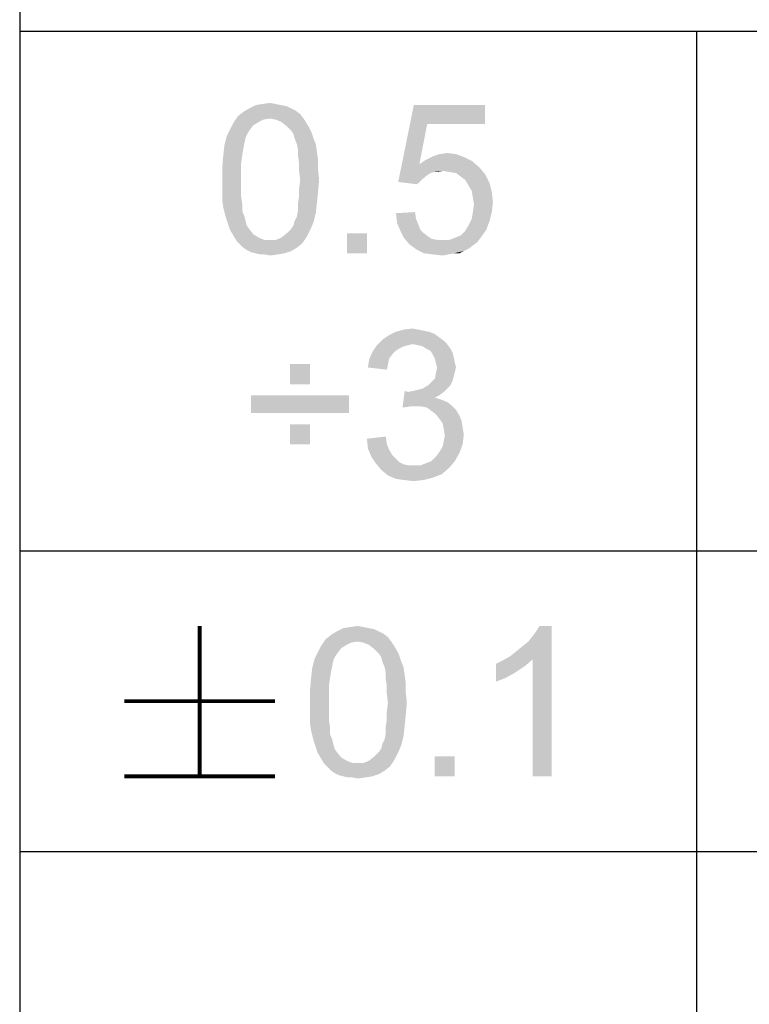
# Model space of a CAD drawing. Header units: millimetres. Extents: x 0 to 594, y 1 to 420.
# Tile 123 of 214: x 409 to 419, y 39 to 52. Entities that reach past the tile are written whole.
import ezdxf

# ---------------------------------------------------------------- set-up
doc = ezdxf.new("R2010")
doc.units = ezdxf.units.MM
doc.header["$LTSCALE"] = 32.67
doc.layers.add('61765N-2-A-2_DXF_FORMAT', color=7, linetype='CONTINUOUS')
doc.layers.add('DETAIL', color=7, linetype='CONTINUOUS')

msp = doc.modelspace()

# ---------------------------------------------------------------- linework, layer by layer
at = {"layer": '61765N-2-A-2_DXF_FORMAT', "color": 2, "linetype": 'Continuous'}
for p, q in [((409, 80.662), (409, 10)), ((409, 51.662), (515, 51.662)), ((418, 51.662), (418, 10)), ((409, 44.75), (484, 44.75)), ((409, 40.75), (584, 40.75))]:
    msp.add_line(p, q, dxfattribs=at)
at = {"layer": 'DETAIL', "color": 2, "linetype": 'Continuous', "const_width": 0.05}
for points in [[(411.3928, 43.75), (411.3928, 41.75)], [(410.3928, 42.75), (412.3928, 42.75)], [(410.3928, 41.75), (412.3928, 41.75)]]:
    msp.add_lwpolyline(points, dxfattribs=at)
at = {"layer": 'DETAIL', "color": 2, "linetype": 'Continuous'}
for points in [[(412.4039, 50.6912), (412.1373, 50.6764), (412.2261, 50.6912)], [(412.1373, 50.6764), (412.4039, 50.6912), (412.478, 50.6764)], [(412.2261, 50.6912), (412.3299, 50.706), (412.4039, 50.6912)], [(412.7299, 50.5579), (411.9002, 50.5282), (411.9743, 50.5875)], [(412.3299, 50.4986), (411.9002, 50.5282), (412.7299, 50.5579)], [(412.6113, 50.6319), (412.6706, 50.6023), (411.9743, 50.5875)], [(412.6113, 50.6319), (411.9743, 50.5875), (412.0484, 50.6319)], [(411.9743, 50.5875), (412.6706, 50.6023), (412.7299, 50.5579)], [(412.478, 50.6764), (412.5521, 50.6616), (412.0484, 50.6319)], [(412.478, 50.6764), (412.0484, 50.6319), (412.1373, 50.6764)], [(412.0484, 50.6319), (412.5521, 50.6616), (412.6113, 50.6319)], [(412.3299, 50.4986), (412.7299, 50.5579), (412.7743, 50.4986)], [(414.4187, 50.4245), (414.0336, 49.6541), (414.241, 50.6764)], [(414.241, 50.6764), (415.1891, 50.6764), (414.4187, 50.4245)], [(414.4187, 50.4245), (415.1891, 50.6764), (415.1891, 50.4245)], [(412.1076, 50.4097), (411.7965, 50.3504), (411.841, 50.4393)], [(412.3299, 50.4986), (411.841, 50.4393), (411.9002, 50.5282)], [(412.3299, 50.4986), (412.241, 50.4838), (411.841, 50.4393)], [(412.241, 50.4838), (412.1817, 50.4541), (411.841, 50.4393)], [(411.841, 50.4393), (412.1817, 50.4541), (412.1076, 50.4097)], [(412.7743, 50.4986), (412.4039, 50.4838), (412.3299, 50.4986)], [(412.478, 50.4541), (412.4039, 50.4838), (412.7743, 50.4986)], [(412.478, 50.4541), (412.7743, 50.4986), (412.8039, 50.4541)], [(412.8039, 50.4541), (412.5521, 50.3949), (412.478, 50.4541)], [(412.5521, 50.3949), (412.8039, 50.4541), (412.8484, 50.3801)], [(414.4187, 50.4245), (414.315, 49.8912), (414.0336, 49.6541)], [(412.0632, 50.3504), (412.0336, 50.306), (411.7521, 50.2616)], [(412.0632, 50.3504), (411.7521, 50.2616), (411.7965, 50.3504)], [(411.7521, 50.2616), (412.0336, 50.306), (412.0039, 50.2467)], [(411.7965, 50.3504), (412.1076, 50.4097), (412.0632, 50.3504)], [(412.8484, 50.3801), (412.6113, 50.3356), (412.5521, 50.3949)], [(412.6113, 50.3356), (412.8484, 50.3801), (412.878, 50.3208)], [(412.878, 50.3208), (412.641, 50.2912), (412.6113, 50.3356)], [(412.6558, 50.2319), (412.641, 50.2912), (412.878, 50.3208)], [(412.6558, 50.2319), (412.878, 50.3208), (412.9076, 50.2319)], [(412.0039, 50.2467), (411.7224, 50.143), (411.7521, 50.2616)], [(412.0039, 50.2467), (411.9891, 50.1727), (411.7224, 50.143)], [(411.7224, 50.143), (411.9891, 50.1727), (411.9743, 50.0986)], [(412.9076, 50.2319), (412.6854, 50.1579), (412.6558, 50.2319)], [(412.6854, 50.1579), (412.9076, 50.2319), (412.9373, 50.1579)], [(412.9373, 50.1579), (412.7002, 50.0838), (412.6854, 50.1579)], [(412.7002, 50.0838), (412.9373, 50.1579), (412.9521, 50.0541)], [(411.9743, 50.0986), (411.7076, 50.0097), (411.7224, 50.143)], [(411.7076, 50.0097), (411.9743, 50.0986), (411.9595, 50.0097)], [(412.9521, 50.0541), (412.7002, 50.0097), (412.7002, 50.0838)], [(412.7002, 50.0097), (412.9521, 50.0541), (412.9669, 49.9504)], [(414.8039, 50.0245), (414.4928, 49.9949), (414.5817, 50.0245)], [(414.4928, 49.9949), (414.8039, 50.0245), (414.9224, 49.9801)], [(414.5817, 50.0245), (414.6854, 50.0393), (414.8039, 50.0245)], [(411.9595, 50.0097), (411.9447, 49.906), (411.6928, 49.8467)], [(411.9595, 50.0097), (411.6928, 49.8467), (411.7076, 50.0097)], [(411.6928, 49.8467), (411.9447, 49.906), (411.9447, 49.8023)], [(412.9669, 49.9504), (412.715, 49.906), (412.7002, 50.0097)], [(412.715, 49.906), (412.9669, 49.9504), (412.9669, 49.8171)], [(412.9669, 49.8171), (412.715, 49.8023), (412.715, 49.906)], [(415.0113, 49.9356), (414.315, 49.8912), (414.4039, 49.9504)], [(414.315, 49.8912), (415.0113, 49.9356), (415.115, 49.8467)], [(414.9224, 49.9801), (414.4039, 49.9504), (414.4928, 49.9949)], [(414.4039, 49.9504), (414.9224, 49.9801), (415.0113, 49.9356)], [(411.9447, 49.8023), (411.6928, 49.6838), (411.6928, 49.8467)], [(411.6928, 49.6838), (411.9447, 49.8023), (411.9447, 49.6838)], [(412.7299, 49.6838), (412.715, 49.8023), (412.9669, 49.8171)], [(412.7299, 49.6838), (412.9669, 49.8171), (412.9817, 49.6838)], [(414.315, 49.8912), (414.5076, 49.7875), (414.0336, 49.6541)], [(414.5076, 49.7875), (414.4632, 49.7727), (414.0336, 49.6541)], [(414.4632, 49.7727), (414.4187, 49.743), (414.0336, 49.6541)], [(414.315, 49.8912), (415.115, 49.8467), (414.6261, 49.8023)], [(414.315, 49.8912), (414.6261, 49.8023), (414.5076, 49.7875)], [(414.5076, 49.7875), (414.6261, 49.8023), (414.5669, 49.7875)], [(414.715, 49.7875), (414.6261, 49.8023), (415.115, 49.8467)], [(414.8039, 49.7727), (414.715, 49.7875), (415.115, 49.8467)], [(414.8039, 49.7727), (415.115, 49.8467), (415.1891, 49.7579)], [(415.1891, 49.7579), (414.8632, 49.7282), (414.8039, 49.7727)], [(411.9447, 49.6838), (411.9447, 49.5653), (411.6928, 49.5504)], [(411.9447, 49.6838), (411.6928, 49.5504), (411.6928, 49.6838)], [(412.9817, 49.6838), (412.715, 49.5653), (412.7299, 49.6838)], [(412.715, 49.5653), (412.9817, 49.6838), (412.9669, 49.5208)], [(414.4187, 49.743), (414.3447, 49.6838), (414.0336, 49.6541)], [(414.0336, 49.6541), (414.3447, 49.6838), (414.2854, 49.6245)], [(414.9224, 49.6838), (414.8632, 49.7282), (415.1891, 49.7579)], [(414.9224, 49.6838), (415.1891, 49.7579), (415.2484, 49.6393)], [(415.2484, 49.6393), (414.9669, 49.6097), (414.9224, 49.6838)], [(415.0113, 49.5356), (414.9669, 49.6097), (415.2484, 49.6393)], [(415.0113, 49.5356), (415.2484, 49.6393), (415.278, 49.5208)], [(411.6928, 49.5504), (411.9447, 49.5653), (411.9447, 49.4616)], [(411.9447, 49.4616), (411.6928, 49.4171), (411.6928, 49.5504)], [(412.9669, 49.5208), (412.715, 49.4616), (412.715, 49.5653)], [(412.715, 49.4616), (412.9669, 49.5208), (412.9521, 49.3727)], [(415.278, 49.5208), (415.0261, 49.4467), (415.0113, 49.5356)], [(415.0261, 49.4467), (415.278, 49.5208), (415.2928, 49.3875)], [(411.6928, 49.4171), (411.9447, 49.4616), (411.9595, 49.3579)], [(411.9595, 49.3579), (411.7076, 49.3134), (411.6928, 49.4171)], [(412.9521, 49.3727), (412.7002, 49.3579), (412.715, 49.4616)], [(412.7002, 49.269), (412.7002, 49.3579), (412.9521, 49.3727)], [(412.7002, 49.269), (412.9521, 49.3727), (412.9373, 49.2393)], [(415.2928, 49.3875), (415.041, 49.3579), (415.0261, 49.4467)], [(415.0261, 49.2541), (415.041, 49.3579), (415.2928, 49.3875)], [(415.0261, 49.2541), (415.2928, 49.3875), (415.278, 49.2541)], [(411.7076, 49.3134), (411.9595, 49.3579), (411.9595, 49.269)], [(411.9595, 49.269), (411.7373, 49.1949), (411.7076, 49.3134)], [(411.7373, 49.1949), (411.9595, 49.269), (411.9891, 49.1949)], [(412.6558, 49.1356), (412.6854, 49.1949), (412.9373, 49.2393)], [(412.6558, 49.1356), (412.9373, 49.2393), (412.9076, 49.1208)], [(412.9373, 49.2393), (412.6854, 49.1949), (412.7002, 49.269)], [(414.0039, 49.2393), (414.2558, 49.2541), (414.2706, 49.1653)], [(414.2706, 49.1653), (414.0187, 49.106), (414.0039, 49.2393)], [(415.278, 49.2541), (415.0113, 49.1653), (415.0261, 49.2541)], [(415.0113, 49.1653), (415.278, 49.2541), (415.2484, 49.1356)], [(411.9891, 49.1949), (411.7669, 49.106), (411.7373, 49.1949)], [(411.9891, 49.1949), (412.0039, 49.1356), (411.7669, 49.106)], [(411.7669, 49.106), (412.0039, 49.1356), (412.0187, 49.0764)], [(412.0187, 49.0764), (411.7965, 49.0171), (411.7669, 49.106)], [(412.6113, 49.0319), (412.641, 49.0764), (412.9076, 49.1208)], [(412.6113, 49.0319), (412.9076, 49.1208), (412.8632, 49.0171)], [(412.9076, 49.1208), (412.641, 49.0764), (412.6558, 49.1356)], [(414.0187, 49.106), (414.2706, 49.1653), (414.3002, 49.0912)], [(414.3002, 49.0912), (414.0632, 49.0023), (414.0187, 49.106)], [(415.2484, 49.1356), (414.9669, 49.0764), (415.0113, 49.1653)], [(414.9669, 49.0764), (415.2484, 49.1356), (415.2039, 49.0171)], [(412.0187, 49.0764), (412.0484, 49.0319), (411.7965, 49.0171)], [(411.7965, 49.0171), (412.0484, 49.0319), (412.1076, 48.9579)], [(412.1076, 48.9579), (411.841, 48.943), (411.7965, 49.0171)], [(412.8632, 49.0171), (412.5521, 48.9727), (412.6113, 49.0319)], [(412.5521, 48.9727), (412.8632, 49.0171), (412.8187, 48.9282)], [(414.3002, 49.0912), (414.3299, 49.0171), (414.0632, 49.0023)], [(414.0632, 49.0023), (414.3299, 49.0171), (414.3743, 48.9727)], [(414.3743, 48.9727), (414.1076, 48.9134), (414.0632, 49.0023)], [(414.7891, 48.9134), (414.8632, 48.943), (415.2039, 49.0171)], [(414.7891, 48.9134), (415.2039, 49.0171), (415.1299, 48.9134)], [(414.8632, 48.943), (414.9224, 49.0023), (415.2039, 49.0171)], [(415.2039, 49.0171), (414.9224, 49.0023), (414.9669, 49.0764)], [(411.841, 48.943), (412.1076, 48.9579), (412.1817, 48.9134)], [(412.1817, 48.9134), (411.8854, 48.869), (411.841, 48.943)], [(412.1817, 48.9134), (412.2558, 48.8838), (411.8854, 48.869)], [(412.3299, 48.8838), (412.4039, 48.8838), (411.8854, 48.869)], [(412.2558, 48.8838), (412.3299, 48.8838), (411.8854, 48.869)], [(412.7595, 48.8393), (411.8854, 48.869), (412.4039, 48.8838)], [(412.7595, 48.8393), (411.9299, 48.8245), (411.8854, 48.869)], [(412.4039, 48.8838), (412.478, 48.9134), (412.8187, 48.9282)], [(412.4039, 48.8838), (412.8187, 48.9282), (412.7595, 48.8393)], [(412.8187, 48.9282), (412.478, 48.9134), (412.5521, 48.9727)], [(413.6187, 48.9727), (413.3521, 48.706), (413.3521, 48.9727)], [(413.3521, 48.706), (413.6187, 48.9727), (413.6187, 48.706)], [(414.3743, 48.9727), (414.4336, 48.9282), (414.1076, 48.9134)], [(414.1076, 48.9134), (414.4336, 48.9282), (414.478, 48.8986)], [(414.478, 48.8986), (414.1817, 48.8245), (414.1076, 48.9134)], [(414.478, 48.8986), (414.5521, 48.8838), (414.1817, 48.8245)], [(414.715, 48.8838), (415.0854, 48.8541), (414.1817, 48.8245)], [(414.6261, 48.8838), (414.715, 48.8838), (414.1817, 48.8245)], [(414.5521, 48.8838), (414.6261, 48.8838), (414.1817, 48.8245)], [(414.1817, 48.8245), (415.0854, 48.8541), (415.0261, 48.8097)], [(415.1299, 48.9134), (414.715, 48.8838), (414.7891, 48.9134)], [(414.715, 48.8838), (415.1299, 48.9134), (415.0854, 48.8541)], [(411.9743, 48.7801), (411.9299, 48.8245), (412.7595, 48.8393)], [(411.9743, 48.7801), (412.7595, 48.8393), (412.6854, 48.7801)], [(412.6854, 48.7801), (412.0187, 48.7504), (411.9743, 48.7801)], [(412.0187, 48.7504), (412.6854, 48.7801), (412.6113, 48.7356)], [(412.6113, 48.7356), (412.078, 48.7208), (412.0187, 48.7504)], [(412.1373, 48.706), (412.078, 48.7208), (412.6113, 48.7356)], [(412.1373, 48.706), (412.6113, 48.7356), (412.5224, 48.706)], [(415.0261, 48.8097), (414.2854, 48.7504), (414.1817, 48.8245)], [(415.0261, 48.8097), (414.9669, 48.7653), (414.2854, 48.7504)], [(414.2854, 48.7504), (414.9669, 48.7653), (414.9076, 48.7356)], [(414.9076, 48.7356), (414.3743, 48.706), (414.2854, 48.7504)], [(414.7743, 48.706), (414.3743, 48.706), (414.9076, 48.7356)], [(414.7743, 48.706), (414.9076, 48.7356), (414.8484, 48.706)], [(412.5224, 48.706), (412.1965, 48.6912), (412.1373, 48.706)], [(412.2558, 48.6912), (412.1965, 48.6912), (412.5224, 48.706)], [(412.2558, 48.6912), (412.5224, 48.706), (412.4336, 48.6912)], [(412.4336, 48.6912), (412.3299, 48.6764), (412.2558, 48.6912)], [(414.7743, 48.706), (414.4928, 48.6912), (414.3743, 48.706)], [(414.4928, 48.6912), (414.7743, 48.706), (414.7002, 48.6912)], [(414.7002, 48.6912), (414.6261, 48.6764), (414.4928, 48.6912)], [(414.298, 47.6912), (414.3721, 47.6764), (414.0017, 47.6616)], [(414.298, 47.6912), (414.0017, 47.6616), (414.1054, 47.6912)], [(414.0017, 47.6616), (414.3721, 47.6764), (414.4461, 47.6616)], [(414.1054, 47.6912), (414.2239, 47.706), (414.298, 47.6912)], [(414.6387, 47.543), (413.7498, 47.4838), (413.8239, 47.5579)], [(414.6387, 47.543), (414.2239, 47.4986), (413.7498, 47.4838)], [(414.5795, 47.5875), (413.8239, 47.5579), (413.9128, 47.6171)], [(413.8239, 47.5579), (414.5795, 47.5875), (414.6387, 47.543)], [(414.4461, 47.6616), (414.5202, 47.6319), (413.9128, 47.6171)], [(414.4461, 47.6616), (413.9128, 47.6171), (414.0017, 47.6616)], [(413.9128, 47.6171), (414.5202, 47.6319), (414.5795, 47.5875)], [(414.2239, 47.4986), (414.6387, 47.543), (414.6832, 47.4986)], [(414.1647, 47.4838), (414.1054, 47.469), (413.6906, 47.3949)], [(414.1647, 47.4838), (413.6906, 47.3949), (413.7498, 47.4838)], [(414.1054, 47.469), (414.0461, 47.4393), (413.6906, 47.3949)], [(414.0461, 47.4393), (414.0017, 47.4097), (413.6906, 47.3949)], [(413.6906, 47.3949), (414.0017, 47.4097), (413.9573, 47.3653)], [(413.7498, 47.4838), (414.2239, 47.4986), (414.1647, 47.4838)], [(414.6832, 47.4986), (414.298, 47.4838), (414.2239, 47.4986)], [(414.3573, 47.469), (414.298, 47.4838), (414.6832, 47.4986)], [(414.4017, 47.4393), (414.3573, 47.469), (414.6832, 47.4986)], [(414.4017, 47.4393), (414.6832, 47.4986), (414.7276, 47.4393)], [(414.7276, 47.4393), (414.461, 47.4097), (414.4017, 47.4393)], [(414.461, 47.4097), (414.7276, 47.4393), (414.7573, 47.3801)], [(414.7573, 47.3801), (414.4906, 47.3653), (414.461, 47.4097)], [(413.898, 47.2319), (413.6313, 47.1875), (413.6461, 47.2912)], [(413.9573, 47.3653), (413.6461, 47.2912), (413.6906, 47.3949)], [(413.9573, 47.3653), (413.9128, 47.306), (413.6461, 47.2912)], [(413.6461, 47.2912), (413.9128, 47.306), (413.898, 47.2319)], [(414.4906, 47.3653), (414.7573, 47.3801), (414.7721, 47.3208)], [(414.7721, 47.3208), (414.5202, 47.306), (414.4906, 47.3653)], [(414.535, 47.2467), (414.5202, 47.306), (414.7721, 47.3208)], [(414.535, 47.2467), (414.7721, 47.3208), (414.7869, 47.2467)], [(412.861, 47.2319), (412.5943, 46.9653), (412.5943, 47.2319)], [(412.5943, 46.9653), (412.861, 47.2319), (412.861, 46.9653)], [(413.6313, 47.1875), (413.898, 47.2319), (413.8832, 47.1579)], [(414.7869, 47.2467), (414.5498, 47.1875), (414.535, 47.2467)], [(414.8017, 47.1875), (414.7869, 47.1282), (414.535, 47.1134)], [(414.8017, 47.1875), (414.535, 47.1134), (414.5498, 47.1875)], [(414.5498, 47.1875), (414.7869, 47.2467), (414.8017, 47.1875)], [(414.7573, 47.0097), (414.4758, 46.9949), (414.5202, 47.0393)], [(414.7721, 47.069), (414.5202, 47.0393), (414.535, 47.1134)], [(414.5202, 47.0393), (414.7721, 47.069), (414.7573, 47.0097)], [(414.535, 47.1134), (414.7869, 47.1282), (414.7721, 47.069)], [(414.1647, 46.8616), (414.2387, 46.8764), (414.6832, 46.906)], [(414.1647, 46.8616), (414.6832, 46.906), (414.6387, 46.8616)], [(414.2387, 46.8764), (414.298, 46.8912), (414.6832, 46.906)], [(414.6832, 46.906), (414.298, 46.8912), (414.3573, 46.906)], [(414.7276, 46.9504), (414.3573, 46.906), (414.4313, 46.9504)], [(414.3573, 46.906), (414.7276, 46.9504), (414.6832, 46.906)], [(414.4313, 46.9504), (414.4758, 46.9949), (414.7573, 47.0097)], [(414.4313, 46.9504), (414.7573, 47.0097), (414.7276, 46.9504)], [(413.3795, 46.8171), (412.0758, 46.5801), (412.0758, 46.8171)], [(412.0758, 46.5801), (413.3795, 46.8171), (413.3795, 46.5801)], [(414.1647, 46.8616), (414.0906, 46.6541), (414.1202, 46.8764)], [(414.6387, 46.8616), (414.5795, 46.8171), (414.0906, 46.6541)], [(414.1647, 46.8616), (414.6387, 46.8616), (414.0906, 46.6541)], [(414.5795, 46.8171), (414.5202, 46.7875), (414.0906, 46.6541)], [(414.5202, 46.7875), (414.6091, 46.7579), (414.0906, 46.6541)], [(414.6091, 46.7579), (414.1943, 46.669), (414.0906, 46.6541)], [(414.6091, 46.7579), (414.6832, 46.7282), (414.1943, 46.669)], [(414.6832, 46.7282), (414.7424, 46.6838), (414.1943, 46.669)], [(414.2684, 46.669), (414.1943, 46.669), (414.7424, 46.6838)], [(414.3424, 46.669), (414.2684, 46.669), (414.7424, 46.6838)], [(414.4165, 46.6541), (414.3424, 46.669), (414.7424, 46.6838)], [(414.4165, 46.6541), (414.7424, 46.6838), (414.8017, 46.6245)], [(414.8017, 46.6245), (414.4758, 46.6097), (414.4165, 46.6541)], [(414.535, 46.5653), (414.4758, 46.6097), (414.8017, 46.6245)], [(414.535, 46.5653), (414.8017, 46.6245), (414.8461, 46.5504)], [(414.8461, 46.5504), (414.5795, 46.506), (414.535, 46.5653)], [(414.5795, 46.506), (414.8461, 46.5504), (414.8758, 46.4764)], [(414.8758, 46.4764), (414.6239, 46.4467), (414.5795, 46.506)], [(412.861, 46.4319), (412.5943, 46.1653), (412.5943, 46.4319)], [(412.5943, 46.1653), (412.861, 46.4319), (412.861, 46.1653)], [(414.6239, 46.4467), (414.8758, 46.4764), (414.8906, 46.3875)], [(414.8906, 46.3875), (414.6387, 46.3727), (414.6239, 46.4467)], [(414.6387, 46.3727), (414.8906, 46.3875), (414.9054, 46.2986)], [(414.9054, 46.2986), (414.6535, 46.2838), (414.6387, 46.3727)], [(413.6165, 46.2393), (413.8684, 46.269), (413.8832, 46.1653)], [(413.8832, 46.1653), (413.6313, 46.106), (413.6165, 46.2393)], [(414.6387, 46.2097), (414.6535, 46.2838), (414.9054, 46.2986)], [(414.6387, 46.2097), (414.9054, 46.2986), (414.8906, 46.1653)], [(413.6313, 46.106), (413.8832, 46.1653), (413.9128, 46.0912)], [(413.9128, 46.0912), (413.6758, 46.0023), (413.6313, 46.106)], [(414.5795, 46.0616), (414.6239, 46.1356), (414.8906, 46.1653)], [(414.5795, 46.0616), (414.8906, 46.1653), (414.8461, 46.0467)], [(414.8906, 46.1653), (414.6239, 46.1356), (414.6387, 46.2097)], [(413.9128, 46.0912), (413.9573, 46.0171), (413.6758, 46.0023)], [(413.6758, 46.0023), (413.9573, 46.0171), (414.0017, 45.9727)], [(414.0017, 45.9727), (413.735, 45.9134), (413.6758, 46.0023)], [(414.0017, 45.9727), (414.0461, 45.9282), (413.735, 45.9134)], [(414.4758, 45.943), (414.535, 46.0023), (414.8461, 46.0467)], [(414.4758, 45.943), (414.8461, 46.0467), (414.7869, 45.943)], [(414.8461, 46.0467), (414.535, 46.0023), (414.5795, 46.0616)], [(413.735, 45.9134), (414.0461, 45.9282), (414.1054, 45.8986)], [(414.1054, 45.8986), (413.8091, 45.8245), (413.735, 45.9134)], [(414.1054, 45.8986), (414.1795, 45.8838), (413.8091, 45.8245)], [(414.3276, 45.8838), (414.7128, 45.8541), (413.8091, 45.8245)], [(414.2387, 45.8838), (414.3276, 45.8838), (413.8091, 45.8245)], [(414.1795, 45.8838), (414.2387, 45.8838), (413.8091, 45.8245)], [(413.8091, 45.8245), (414.7128, 45.8541), (414.6091, 45.7653)], [(414.3276, 45.8838), (414.4017, 45.9134), (414.7869, 45.943)], [(414.3276, 45.8838), (414.7869, 45.943), (414.7128, 45.8541)], [(414.7869, 45.943), (414.4017, 45.9134), (414.4758, 45.943)], [(414.6091, 45.7653), (413.898, 45.7504), (413.8091, 45.8245)], [(413.898, 45.7504), (414.6091, 45.7653), (414.4906, 45.7208)], [(414.4906, 45.7208), (414.0017, 45.706), (413.898, 45.7504)], [(414.1054, 45.6912), (414.0017, 45.706), (414.4906, 45.7208)], [(414.1054, 45.6912), (414.4906, 45.7208), (414.3721, 45.6912)], [(414.3721, 45.6912), (414.2387, 45.6764), (414.1054, 45.6912)], [(413.3928, 43.7352), (413.4965, 43.75), (413.5706, 43.7352)], [(415.5261, 43.35), (415.6002, 43.4093), (416.0743, 43.75)], [(415.8224, 43.3056), (415.5261, 43.35), (416.0743, 43.75)], [(415.6002, 43.4093), (415.6891, 43.4833), (416.0743, 43.75)], [(415.6891, 43.4833), (415.7632, 43.5426), (416.0743, 43.75)], [(415.7632, 43.5426), (415.8224, 43.6167), (416.0743, 43.75)], [(415.8224, 43.6167), (415.8669, 43.6759), (416.0743, 43.75)], [(415.8224, 41.75), (415.8224, 43.3056), (416.0743, 43.75)], [(415.8224, 41.75), (416.0743, 43.75), (416.0743, 41.75)], [(416.0743, 43.75), (415.8669, 43.6759), (415.9113, 43.75)], [(413.8965, 43.6019), (413.0669, 43.5722), (413.141, 43.6315)], [(413.778, 43.6759), (413.8373, 43.6463), (413.141, 43.6315)], [(413.778, 43.6759), (413.141, 43.6315), (413.215, 43.6759)], [(413.141, 43.6315), (413.8373, 43.6463), (413.8965, 43.6019)], [(413.6447, 43.7204), (413.7187, 43.7056), (413.215, 43.6759)], [(413.6447, 43.7204), (413.215, 43.6759), (413.3039, 43.7204)], [(413.215, 43.6759), (413.7187, 43.7056), (413.778, 43.6759)], [(413.5706, 43.7352), (413.3039, 43.7204), (413.3928, 43.7352)], [(413.3039, 43.7204), (413.5706, 43.7352), (413.6447, 43.7204)], [(413.2743, 43.4537), (412.9632, 43.3944), (413.0076, 43.4833)], [(413.4965, 43.5426), (413.0076, 43.4833), (413.0669, 43.5722)], [(413.4965, 43.5426), (413.4076, 43.5278), (413.0076, 43.4833)], [(413.4076, 43.5278), (413.3484, 43.4981), (413.0076, 43.4833)], [(413.0076, 43.4833), (413.3484, 43.4981), (413.2743, 43.4537)], [(413.4965, 43.5426), (413.0669, 43.5722), (413.8965, 43.6019)], [(413.4965, 43.5426), (413.8965, 43.6019), (413.941, 43.5426)], [(413.941, 43.5426), (413.5706, 43.5278), (413.4965, 43.5426)], [(413.6447, 43.4981), (413.5706, 43.5278), (413.941, 43.5426)], [(413.6447, 43.4981), (413.941, 43.5426), (413.9706, 43.4981)], [(413.9706, 43.4981), (413.7187, 43.4389), (413.6447, 43.4981)], [(413.7187, 43.4389), (413.9706, 43.4981), (414.015, 43.4241)], [(413.2299, 43.3944), (413.2002, 43.35), (412.9187, 43.3056)], [(413.2299, 43.3944), (412.9187, 43.3056), (412.9632, 43.3944)], [(412.9187, 43.3056), (413.2002, 43.35), (413.1706, 43.2907)], [(412.9632, 43.3944), (413.2743, 43.4537), (413.2299, 43.3944)], [(414.015, 43.4241), (413.778, 43.3796), (413.7187, 43.4389)], [(413.778, 43.3796), (414.015, 43.4241), (414.0447, 43.3648)], [(414.0447, 43.3648), (413.8076, 43.3352), (413.778, 43.3796)], [(413.8224, 43.2759), (413.8076, 43.3352), (414.0447, 43.3648)], [(413.8224, 43.2759), (414.0447, 43.3648), (414.0743, 43.2759)], [(415.8224, 43.3056), (415.4224, 43.2907), (415.5261, 43.35)], [(413.1706, 43.2907), (412.8891, 43.187), (412.9187, 43.3056)], [(413.1706, 43.2907), (413.1558, 43.2167), (412.8891, 43.187)], [(412.8891, 43.187), (413.1558, 43.2167), (413.141, 43.1426)], [(414.0743, 43.2759), (413.8521, 43.2019), (413.8224, 43.2759)], [(413.8521, 43.2019), (414.0743, 43.2759), (414.1039, 43.2019)], [(415.3336, 43.2463), (415.4224, 43.2907), (415.8224, 43.3056)], [(415.3336, 43.2463), (415.8224, 43.3056), (415.7187, 43.2167)], [(415.7187, 43.2167), (415.3336, 43.0093), (415.3336, 43.2463)], [(415.7187, 43.2167), (415.5854, 43.1278), (415.3336, 43.0093)], [(413.141, 43.1426), (412.8743, 43.0537), (412.8891, 43.187)], [(412.8743, 43.0537), (413.141, 43.1426), (413.1261, 43.0537)], [(414.1039, 43.2019), (413.8669, 43.1278), (413.8521, 43.2019)], [(413.8669, 43.1278), (414.1039, 43.2019), (414.1187, 43.0981)], [(414.1187, 43.0981), (413.8669, 43.0537), (413.8669, 43.1278)], [(413.8669, 43.0537), (414.1187, 43.0981), (414.1336, 42.9944)], [(415.5854, 43.1278), (415.4521, 43.0537), (415.3336, 43.0093)], [(413.1261, 43.0537), (413.1113, 42.95), (412.8595, 42.8907)], [(413.1261, 43.0537), (412.8595, 42.8907), (412.8743, 43.0537)], [(414.1336, 42.9944), (413.8817, 42.95), (413.8669, 43.0537)], [(413.8817, 42.95), (414.1336, 42.9944), (414.1336, 42.8611)], [(412.8595, 42.8907), (413.1113, 42.95), (413.1113, 42.8463)], [(413.1113, 42.8463), (412.8595, 42.7278), (412.8595, 42.8907)], [(412.8595, 42.7278), (413.1113, 42.8463), (413.1113, 42.7278)], [(414.1336, 42.8611), (413.8817, 42.8463), (413.8817, 42.95)], [(413.8965, 42.7278), (413.8817, 42.8463), (414.1336, 42.8611)], [(413.8965, 42.7278), (414.1336, 42.8611), (414.1484, 42.7278)], [(413.1113, 42.7278), (413.1113, 42.6093), (412.8595, 42.5944)], [(413.1113, 42.7278), (412.8595, 42.5944), (412.8595, 42.7278)], [(414.1484, 42.7278), (413.8817, 42.6093), (413.8965, 42.7278)], [(413.8817, 42.6093), (414.1484, 42.7278), (414.1336, 42.5648)], [(412.8595, 42.5944), (413.1113, 42.6093), (413.1113, 42.5056)], [(413.1113, 42.5056), (412.8595, 42.4611), (412.8595, 42.5944)], [(414.1336, 42.5648), (413.8817, 42.5056), (413.8817, 42.6093)], [(413.8817, 42.5056), (414.1336, 42.5648), (414.1187, 42.4167)], [(412.8595, 42.4611), (413.1113, 42.5056), (413.1261, 42.4019)], [(413.1261, 42.4019), (412.8743, 42.3574), (412.8595, 42.4611)], [(414.1187, 42.4167), (413.8669, 42.4019), (413.8817, 42.5056)], [(412.8743, 42.3574), (413.1261, 42.4019), (413.1261, 42.313)], [(413.1261, 42.313), (412.9039, 42.2389), (412.8743, 42.3574)], [(412.9039, 42.2389), (413.1261, 42.313), (413.1558, 42.2389)], [(414.1039, 42.2833), (413.8521, 42.2389), (413.8669, 42.313)], [(413.8669, 42.313), (413.8669, 42.4019), (414.1187, 42.4167)], [(413.8669, 42.313), (414.1187, 42.4167), (414.1039, 42.2833)], [(413.1558, 42.2389), (412.9336, 42.15), (412.9039, 42.2389)], [(413.1558, 42.2389), (413.1706, 42.1796), (412.9336, 42.15)], [(412.9336, 42.15), (413.1706, 42.1796), (413.1854, 42.1204)], [(414.0743, 42.1648), (413.8076, 42.1204), (413.8224, 42.1796)], [(413.8224, 42.1796), (413.8521, 42.2389), (414.1039, 42.2833)], [(413.8224, 42.1796), (414.1039, 42.2833), (414.0743, 42.1648)], [(413.1854, 42.1204), (412.9632, 42.0611), (412.9336, 42.15)], [(413.1854, 42.1204), (413.215, 42.0759), (412.9632, 42.0611)], [(412.9632, 42.0611), (413.215, 42.0759), (413.2743, 42.0019)], [(413.2743, 42.0019), (413.0076, 41.987), (412.9632, 42.0611)], [(414.0299, 42.0611), (413.7187, 42.0167), (413.778, 42.0759)], [(413.7187, 42.0167), (414.0299, 42.0611), (413.9854, 41.9722)], [(413.778, 42.0759), (413.8076, 42.1204), (414.0743, 42.1648)], [(413.778, 42.0759), (414.0743, 42.1648), (414.0299, 42.0611)], [(413.0076, 41.987), (413.2743, 42.0019), (413.3484, 41.9574)], [(413.3484, 41.9574), (413.0521, 41.913), (413.0076, 41.987)], [(413.3484, 41.9574), (413.4224, 41.9278), (413.0521, 41.913)], [(413.4965, 41.9278), (413.5706, 41.9278), (413.0521, 41.913)], [(413.4224, 41.9278), (413.4965, 41.9278), (413.0521, 41.913)], [(413.9261, 41.8833), (413.0521, 41.913), (413.5706, 41.9278)], [(413.9261, 41.8833), (413.0965, 41.8685), (413.0521, 41.913)], [(413.5706, 41.9278), (413.6447, 41.9574), (413.9854, 41.9722)], [(413.5706, 41.9278), (413.9854, 41.9722), (413.9261, 41.8833)], [(413.9854, 41.9722), (413.6447, 41.9574), (413.7187, 42.0167)], [(414.7854, 42.0167), (414.5187, 41.75), (414.5187, 42.0167)], [(414.5187, 41.75), (414.7854, 42.0167), (414.7854, 41.75)], [(413.141, 41.8241), (413.0965, 41.8685), (413.9261, 41.8833)], [(413.141, 41.8241), (413.9261, 41.8833), (413.8521, 41.8241)], [(413.8521, 41.8241), (413.1854, 41.7944), (413.141, 41.8241)], [(413.1854, 41.7944), (413.8521, 41.8241), (413.778, 41.7796)], [(413.778, 41.7796), (413.2447, 41.7648), (413.1854, 41.7944)], [(413.3039, 41.75), (413.2447, 41.7648), (413.778, 41.7796)], [(413.3039, 41.75), (413.778, 41.7796), (413.6891, 41.75)], [(413.6891, 41.75), (413.3632, 41.7352), (413.3039, 41.75)], [(413.4224, 41.7352), (413.3632, 41.7352), (413.6891, 41.75)], [(413.4224, 41.7352), (413.6891, 41.75), (413.6002, 41.7352)], [(413.6002, 41.7352), (413.4965, 41.7204), (413.4224, 41.7352)]]:
    msp.add_solid(points, dxfattribs=at)

doc.saveas('drawing.dxf')
